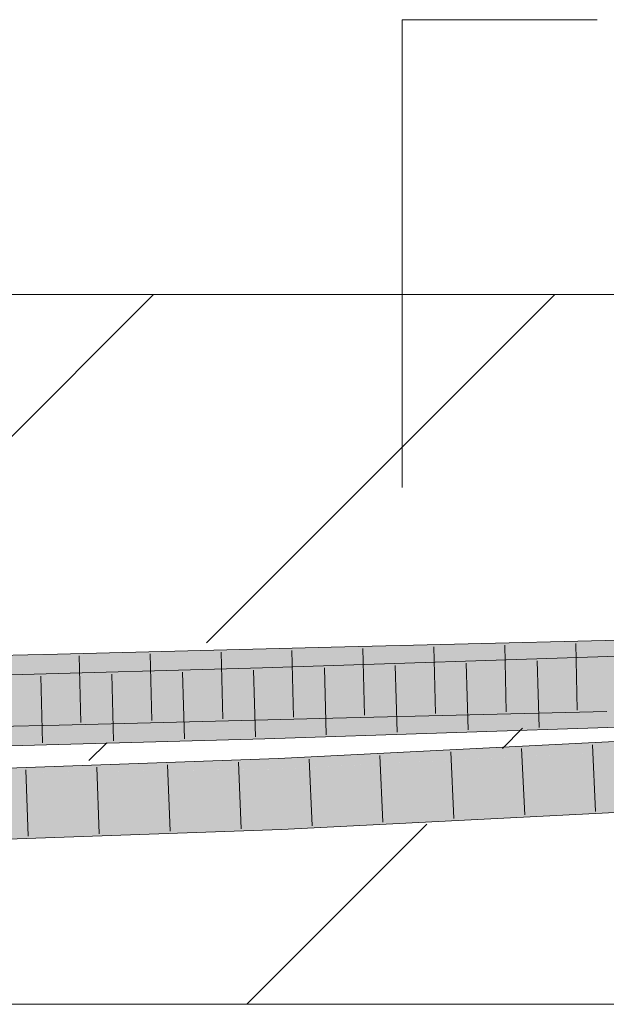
# Model space of a CAD drawing. Extents: x -500 to 300, y 62 to 1162.
# Tile 204 of 256: x 206.64 to 208.71, y 869.35 to 872.82. Entities that reach past the tile are written whole.
import ezdxf
from ezdxf.lldxf.tags import DXFTag

# ---------------------------------------------------------------- set-up
doc = ezdxf.new("R2010")
doc.units = 0
doc.layers.get('0').update_dxf_attribs({"lineweight": 13})
doc.layers.add('E_Detail_Linie_Text_Bem', color=7, linetype='Continuous', lineweight=13)
for name, color, linetype, lineweight, true_color in [('E_Detail_Wandschraffur', 7, 'Continuous', 5, 0xc0c0c0), ('E_Leerrohr 25-A06G93S78I', 7, 'Continuous', 9, 0xff8000), ('E_Leerrohr 25-Shading', 7, 'Continuous', 9, 0xff8000)]:
    doc.layers.add(name, color=color, linetype=linetype, lineweight=lineweight, true_color=true_color)
tags = doc.linetypes.add('fein_strichliert', pattern=[4, 1, -2, 1]).pattern_tags.tags
tags[8:9] = [DXFTag(74, 4), DXFTag(75, 0), DXFTag(340, '0'), DXFTag(46, 0.0), DXFTag(50, 0.0), DXFTag(44, 0.0), DXFTag(45, 0.0)]
tags[6:7] = [DXFTag(74, 4), DXFTag(75, 0), DXFTag(340, '0'), DXFTag(46, 0.0), DXFTag(50, 0.0), DXFTag(44, 0.0), DXFTag(45, 0.0)]
tags[4:5] = [DXFTag(74, 4), DXFTag(75, 0), DXFTag(340, '0'), DXFTag(46, 0.0), DXFTag(50, 0.0), DXFTag(44, 0.0), DXFTag(45, 0.0)]

# ---------------------------------------------------------------- blocks, each defined once
blk = doc.blocks.new('Shading-A06G93GX8I', base_point=(174.2543, 868.3318))
at = {"layer": 'E_Leerrohr 25-Shading', "color": 43, "true_color": 0xd7ab7f}
for points in [[(209.162, 870.6377), (208.7069, 870.6288), (209.1583, 870.6182), (208.7077, 870.5922)], [(207.7413, 870.5688), (207.7404, 870.6054), (206.7764, 870.5445), (206.7756, 870.5811)], [(208.7077, 870.5922), (208.7069, 870.6288), (207.7413, 870.5688), (207.7404, 870.6054)], [(208.9092, 870.5961), (209.1582, 870.6179), (208.7077, 870.5922), (209.1583, 870.6182)], [(206.7764, 870.5445), (206.7756, 870.5811), (205.8236, 870.5229), (205.8229, 870.5594)], [(209.2719, 870.5913), (207.4991, 870.5327), (209.2707, 870.5849), (207.5002, 870.496)], [(209.0579, 870.5475), (209.2679, 870.5693), (207.5002, 870.496), (209.2707, 870.5849)], [(207.5002, 870.496), (207.4991, 870.5327), (205.2314, 870.4342), (205.2307, 870.4708)], [(207.7461, 870.3718), (207.7456, 870.3921), (206.7807, 870.3649), (206.7807, 870.3677)], [(208.6752, 870.3779), (208.7124, 870.3788), (207.7456, 870.3921), (208.7116, 870.4154)], [(208.6752, 870.3779), (207.7456, 870.3921), (207.7461, 870.3718)], [(206.5553, 870.3627), (206.3923, 870.3508), (206.7815, 870.3312), (206.3933, 870.3223)], [(206.6108, 870.3639), (206.5553, 870.3627), (206.7807, 870.3649), (206.7815, 870.3312)], [(206.7807, 870.3677), (206.6108, 870.3639), (206.7807, 870.3649)], [(206.7815, 870.3312), (207.7465, 870.3555), (206.7807, 870.3649), (207.7461, 870.3718)], [(209.0799, 870.3715), (207.5055, 870.3193), (209.0802, 870.3715), (209.1351, 870.3687)], [(207.5058, 870.3076), (209.1459, 870.3682), (207.5055, 870.3193), (209.1351, 870.3687)], [(209.1459, 870.3682), (207.5058, 870.3076), (209.164, 870.3673), (207.5066, 870.2827)], [(209.164, 870.3673), (207.5066, 870.2827), (209.5244, 870.3495)], [(207.7465, 870.3555), (208.6752, 870.3779), (207.7461, 870.3718)], [(207.5058, 870.3076), (207.5055, 870.3193), (205.2351, 870.2396), (205.2348, 870.2574)], [(205.2354, 870.2208), (207.5066, 870.2827), (205.2351, 870.2396), (207.5058, 870.3076)], [(209.2233, 870.2819), (209.3385, 870.2872), (208.4085, 870.2565), (209.3376, 870.304)], [(207.5547, 870.2057), (209.2233, 870.2819), (207.5544, 870.213), (208.4085, 870.2565)], [(207.5551, 870.1975), (209.2233, 870.2819), (207.5547, 870.2057)], [(207.5551, 870.1975), (209.3386, 870.2839), (209.2233, 870.2819), (209.3385, 870.2855)], [(209.3387, 870.2823), (209.3386, 870.2839), (207.5551, 870.1975)], [(207.5551, 870.1975), (207.5553, 870.1921), (209.3387, 870.2823), (209.3392, 870.2727)], [(207.5553, 870.1921), (207.556, 870.1764), (209.3392, 870.2727), (209.3395, 870.2675)], [(206.0988, 870.1589), (207.5547, 870.2057), (205.9963, 870.1581), (207.5544, 870.213)], [(206.6012, 870.165), (207.5551, 870.1975), (206.0988, 870.1589), (207.5547, 870.2057)], [(207.5553, 870.1921), (207.5551, 870.1975), (206.7023, 870.165), (206.5367, 870.1628)], [(206.7023, 870.165), (207.556, 870.1764), (207.5553, 870.1921)], [(205.997, 870.1321), (207.5521, 870.1763), (205.9967, 870.1426), (206.7023, 870.165)], [(205.9967, 870.1426), (206.7023, 870.165), (205.9967, 870.1444), (206.5367, 870.1628)], [(207.4291, 870.1729), (205.997, 870.1321), (205.9971, 870.1274)], [(205.9972, 870.1255), (207.4291, 870.1729), (205.9971, 870.1274)], [(207.556, 870.1764), (205.9972, 870.1255), (206.5177, 870.1398)], [(205.9972, 870.1255), (207.556, 870.1764), (207.4291, 870.1729), (207.5521, 870.1763)], [(209.3071, 870.0887), (207.5637, 869.9998), (207.5648, 869.9748)], [(207.5653, 869.9632), (209.3071, 870.0887), (207.5648, 869.9748)], [(209.3071, 870.0887), (207.5653, 869.9632), (209.3492, 870.0771), (207.567, 869.9633)], [(207.567, 869.9633), (209.3504, 870.0543), (209.3492, 870.0771)], [(206.0029, 869.9081), (207.5637, 869.9998), (206.002, 869.9448)], [(206.0029, 869.9081), (206.5195, 869.9264), (207.5637, 869.9998), (207.5648, 869.9748)], [(206.5195, 869.9264), (207.5653, 869.9632), (207.5648, 869.9748)]]:
    blk.add_solid(points, dxfattribs=at)
at = {"layer": 'E_Leerrohr 25-Shading', "color": 31, "true_color": 0xfabd7f}
for points in [[(207.7434, 870.4804), (207.7413, 870.5688), (206.7785, 870.4561), (206.7764, 870.5445)], [(208.7097, 870.5038), (208.7077, 870.5922), (207.7434, 870.4804), (207.7413, 870.5688)], [(208.9092, 870.5961), (208.7077, 870.5922), (208.8963, 870.5074), (208.7097, 870.5038)], [(206.5522, 870.451), (206.7785, 870.4561), (205.8236, 870.5229), (206.7764, 870.5445)], [(207.5002, 870.496), (209.0564, 870.5366), (209.0579, 870.5475)], [(209.0564, 870.5366), (207.5002, 870.496), (209.0491, 870.4847), (208.2951, 870.4648)], [(207.5015, 870.4522), (207.5002, 870.496), (205.2314, 870.4342)], [(207.5015, 870.4522), (207.9289, 870.4551), (207.5002, 870.496), (208.2951, 870.4648)], [(207.7441, 870.4521), (208.7097, 870.5038), (207.7434, 870.4804)], [(207.7441, 870.4521), (208.0097, 870.4557), (208.7097, 870.5038), (208.7103, 870.4757)], [(209.1454, 870.4703), (208.8963, 870.5074), (208.7105, 870.4649), (208.7097, 870.5038)], [(207.7441, 870.4521), (207.7434, 870.4804), (206.7789, 870.4393), (206.7785, 870.4561)], [(208.711, 870.4444), (208.7105, 870.4649), (207.7443, 870.4473), (208.1275, 870.4572)], [(207.9289, 870.4551), (208.4511, 870.4586), (208.2951, 870.4648)], [(208.0097, 870.4557), (208.7105, 870.4649), (208.7103, 870.4757)], [(208.2951, 870.4648), (208.4511, 870.4586), (209.0491, 870.4847), (209.0475, 870.4728)], [(208.459, 870.4393), (208.7906, 870.4503), (208.4604, 870.4589), (208.7923, 870.4667)], [(207.5015, 870.4522), (205.2314, 870.4342), (207.5017, 870.4438), (207.1603, 870.4359)], [(207.1603, 870.4359), (205.2314, 870.4342), (205.2934, 870.392), (205.2322, 870.3912)], [(207.502, 870.4362), (207.1603, 870.4359), (205.552, 870.3956), (205.2934, 870.392)], [(207.502, 870.4362), (206.5534, 870.4164), (207.5028, 870.4077), (205.5624, 870.3917)], [(206.6109, 870.3639), (206.7807, 870.3677), (205.8254, 870.4345), (206.7785, 870.4561)], [(207.7443, 870.4473), (207.7441, 870.4521), (206.7794, 870.4221), (206.7789, 870.4393)], [(207.7448, 870.4272), (207.7443, 870.4473), (206.7797, 870.4097), (206.7794, 870.4221)], [(206.7797, 870.4097), (206.7797, 870.4084), (207.7448, 870.4272), (207.745, 870.4166)], [(207.1603, 870.4359), (207.502, 870.4362), (207.5017, 870.4438)], [(207.5015, 870.4522), (207.5017, 870.4438), (207.9289, 870.4551)], [(207.9289, 870.4551), (207.5017, 870.4438), (208.0097, 870.4557), (207.5018, 870.4411)], [(207.5018, 870.4411), (207.502, 870.4362), (208.0097, 870.4557), (208.4511, 870.4586)], [(208.0083, 870.4481), (207.502, 870.4362), (208.0072, 870.4244), (207.5028, 870.4077)], [(208.1275, 870.4572), (207.7441, 870.4521), (207.7443, 870.4473)], [(208.711, 870.4444), (207.7443, 870.4473), (207.7448, 870.4272)], [(207.7448, 870.4272), (207.745, 870.4166), (208.711, 870.4444), (208.7114, 870.425)], [(208.7114, 870.425), (207.745, 870.4166), (208.7116, 870.4154), (207.7455, 870.3973)], [(208.4604, 870.4589), (208.0083, 870.4481), (208.459, 870.4393), (208.0072, 870.4244)], [(208.7716, 870.4158), (208.459, 870.4393), (208.5392, 870.3981), (208.0072, 870.4244)], [(208.972, 870.4311), (208.7906, 870.4503), (208.7716, 870.4158), (208.459, 870.4393)], [(207.5028, 870.4077), (205.5624, 870.3917), (205.233, 870.3475), (205.2324, 870.3834)], [(207.5028, 870.4077), (205.233, 870.3475), (205.6716, 870.3578)], [(207.5055, 870.3193), (207.5028, 870.4077), (205.2348, 870.2574), (205.2331, 870.3458)], [(207.745, 870.4166), (206.7797, 870.4084), (207.7455, 870.3973), (206.7804, 870.3795)], [(206.7804, 870.3795), (206.7807, 870.3677), (207.7455, 870.3973), (207.7456, 870.3921)], [(208.0072, 870.4244), (207.5028, 870.4077), (208.5392, 870.3981), (207.5055, 870.3193)], [(208.5392, 870.3981), (207.5055, 870.3193), (209.0799, 870.3715)], [(207.7455, 870.3973), (207.7456, 870.3921), (208.7116, 870.4154)], [(209.2762, 870.3779), (208.7716, 870.4158), (209.0799, 870.3715), (208.5392, 870.3981)], [(209.3423, 870.2124), (209.3395, 870.2675), (207.5627, 870.1767)], [(207.556, 870.1764), (209.3423, 870.2124), (207.5627, 870.1767)], [(207.556, 870.1764), (209.3056, 870.1772), (209.3423, 870.2124), (209.344, 870.1791)], [(205.9996, 870.0331), (207.5599, 870.0881), (206.5177, 870.1398), (207.5572, 870.1486)], [(207.5572, 870.1486), (207.556, 870.1764), (206.5177, 870.1398)], [(209.3056, 870.1772), (207.556, 870.1764), (207.5572, 870.1486)], [(207.5599, 870.0881), (209.3056, 870.1772), (207.5572, 870.1486)], [(207.5637, 869.9998), (209.3071, 870.0887), (207.5599, 870.0881), (209.3056, 870.1772)], [(207.5599, 870.0881), (205.9996, 870.0331), (206, 870.0208)], [(206.002, 869.9448), (207.5637, 869.9998), (206, 870.0208), (207.5599, 870.0881)]]:
    blk.add_solid(points, dxfattribs=at)
blk = doc.blocks.new('Referenz-A06G93S98I')
at = {"layer": 'E_Detail_Linie_Text_Bem', "color": 0, "linetype": 'Continuous', "ltscale": 0.13}
for p, q in [((207.9909, 871.1679), (207.9909, 872.816)), ((207.9909, 872.816), (208.6776, 872.816))]:
    blk.add_line(p, q, dxfattribs=at)
at = {"layer": 'E_Detail_Linie_Text_Bem', "linetype": 'Continuous', "ltscale": 0.13}
for p, q in [((192.3897, 871.8476), (252.3678, 871.8476)), ((252.3678, 869.3476), (204.3897, 869.3476))]:
    blk.add_line(p, q, dxfattribs=at)
at = {"layer": 'E_Detail_Wandschraffur', "linetype": 'fein_strichliert', "ltscale": 0.13}
for p, q in [((205.8641, 870.5972), (207.1145, 871.8476)), ((208.3443, 870.249), (208.4154, 870.3201)), ((207.4429, 869.3476), (208.0776, 869.9822))]:
    blk.add_line(p, q, dxfattribs=at)
at = {"layer": 'E_Detail_Wandschraffur', "linetype": 'ByBlock', "ltscale": 0.13}
for p, q in [((207.3018, 870.6207), (208.5287, 871.8476)), ((206.8871, 870.206), (206.9496, 870.2685))]:
    blk.add_line(p, q, dxfattribs=at)
at = {"layer": 'E_Leerrohr 25-A06G93S78I', "linetype": 'Continuous', "ltscale": 0.13}
for p, q in [((209.6649, 870.6476), (208.7069, 870.6288)), ((207.7404, 870.6054), (206.7756, 870.5811)), ((209.644, 870.6036), (207.4991, 870.5326)), ((208.7069, 870.6288), (207.7404, 870.6054)), ((207.8525, 870.6006), (207.8582, 870.3657)), ((208.1025, 870.6066), (208.1081, 870.3717)), ((208.3525, 870.6127), (208.3579, 870.3778)), ((208.6025, 870.6187), (208.6078, 870.3838)), ((206.7756, 870.5811), (205.8229, 870.5595)), ((206.8529, 870.5755), (206.8585, 870.3406)), ((207.1028, 870.5818), (207.1085, 870.3469)), ((207.3527, 870.5881), (207.3584, 870.3532)), ((207.6026, 870.5944), (207.6083, 870.3595)), ((207.4991, 870.5326), (205.2307, 870.4708)), ((207.7166, 870.5323), (207.7236, 870.2974)), ((207.9665, 870.5406), (207.9735, 870.3057)), ((208.2163, 870.5489), (208.2234, 870.314)), ((208.4662, 870.5571), (208.4732, 870.3222)), ((206.7174, 870.5038), (206.7236, 870.2689)), ((206.9672, 870.5106), (206.9737, 870.2757)), ((207.217, 870.5174), (207.2237, 870.2825)), ((207.4667, 870.5242), (207.4738, 870.2893)), ((207.7465, 870.3555), (206.7815, 870.3312)), ((208.7124, 870.3788), (207.7465, 870.3555)), ((206.7815, 870.3312), (205.8278, 870.3095)), ((209.6514, 870.3537), (207.5066, 870.2827)), ((209.3376, 870.304), (207.5544, 870.213)), ((207.5066, 870.2827), (205.2354, 870.2208)), ((208.6613, 870.262), (208.6726, 870.0272)), ((207.9126, 870.2237), (207.9232, 869.989)), ((208.1622, 870.2365), (208.173, 870.0017)), ((208.4117, 870.2492), (208.4228, 870.0145)), ((207.5544, 870.213), (205.9963, 870.1581)), ((206.9145, 870.1829), (206.9231, 869.9481)), ((207.164, 870.1917), (207.1733, 869.9569)), ((207.4135, 870.2005), (207.4234, 869.9657)), ((207.6631, 870.211), (207.6734, 869.9762)), ((206.665, 870.1741), (206.6729, 869.9393)), ((209.3504, 870.0543), (207.5653, 869.9632)), ((207.5653, 869.9632), (206.0029, 869.9082))]:
    blk.add_line(p, q, dxfattribs=at)

msp = doc.modelspace()

# ---------------------------------------------------------------- block references
at = {"color": 8, "lineweight": 25, "ltscale": 0.25, "true_color": 0x808080}
msp.add_blockref('Referenz-A06G93S98I', (0, 0), dxfattribs=at)
msp.add_blockref('Shading-A06G93GX8I', (174.2543, 868.3318))

doc.saveas('drawing.dxf')
